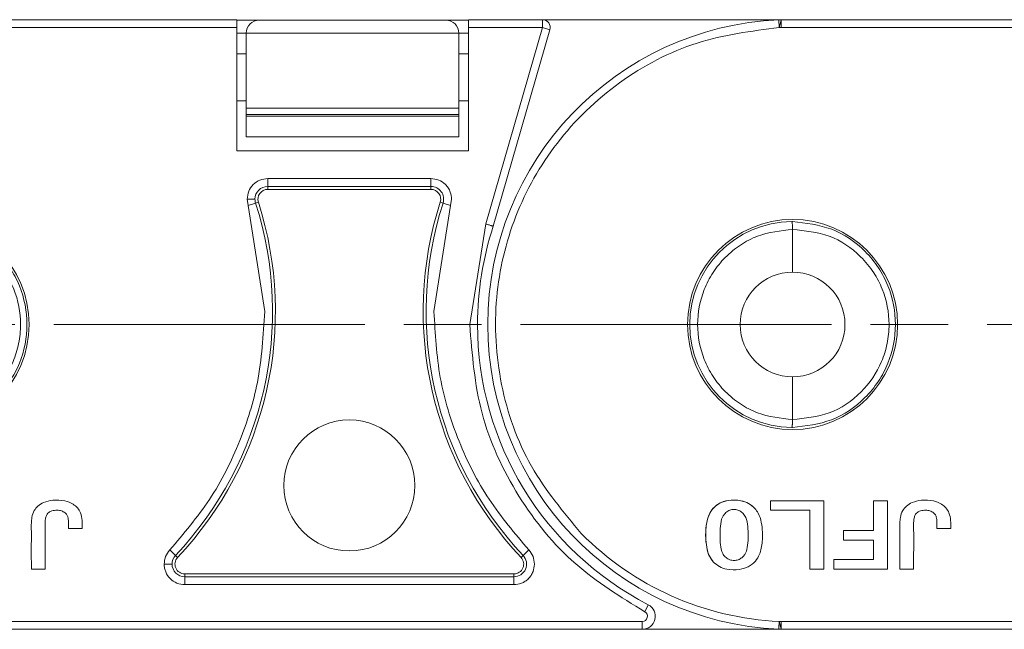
# Model space of a CAD drawing. Header units: millimetres. Extents: x 3045 to 3672, y -465 to -26.
# Tile 11 of 28: x 3317 to 3355, y -270 to -247. Entities that reach past the tile are written whole.
import ezdxf

# ---------------------------------------------------------------- set-up
doc = ezdxf.new("R2010")
doc.units = ezdxf.units.MM
doc.linetypes.add('ACAD_ISO08W100', pattern=[36, 24, -3, 6, -3])
doc.linetypes.add('CENTER', pattern=[0.6, 0.375, -0.075, 0.075, -0.075])
doc.layers.add('中心线', color=1, linetype='CENTER', lineweight=25)

msp = doc.modelspace()

# ---------------------------------------------------------------- linework, layer by layer
at = {"color": 7, "linetype": 'Continuous', "lineweight": 15}
for p, q in [((3325.256, -246.956), (3312.752, -246.956)), ((3325.256, -247.259), (3325.256, -246.956)), ((3326.126, -246.974), (3325.256, -246.974)), ((3333.326, -246.974), (3326.126, -246.974)), ((3334.197, -246.974), (3333.326, -246.974)), ((3337.048, -246.956), (3334.197, -246.956)), ((3334.197, -246.956), (3334.197, -247.259)), ((3337.048, -247.259), (3337.048, -246.956)), ((3346.252, -246.956), (3337.048, -246.956)), ((3346.167, -246.96), (3346.252, -246.956)), ((3358.756, -246.956), (3346.252, -246.956)), ((3346.255, -247.259), (3346.255, -246.978)), ((3325.256, -247.259), (3312.755, -247.259)), ((3325.256, -252.008), (3325.256, -247.259)), ((3325.256, -247.474), (3325.626, -247.474)), ((3325.626, -247.474), (3333.826, -247.474)), ((3325.626, -250.363), (3325.626, -247.474)), ((3333.826, -247.474), (3333.826, -250.363)), ((3333.826, -247.474), (3334.197, -247.474)), ((3334.197, -247.259), (3334.197, -252.008)), ((3337.048, -247.259), (3334.197, -247.259)), ((3334.863, -254.829), (3337.048, -247.259)), ((3335.152, -254.918), (3337.339, -247.343)), ((3337.339, -247.343), (3337.048, -247.259)), ((3346.255, -247.259), (3346.181, -247.259)), ((3358.756, -247.259), (3346.255, -247.259)), ((3325.626, -248.27), (3325.256, -248.27)), ((3334.197, -248.27), (3333.826, -248.27)), ((3325.256, -250.088), (3325.626, -250.088)), ((3333.826, -250.088), (3334.197, -250.088)), ((3333.826, -250.363), (3325.626, -250.363)), ((3325.626, -250.363), (3325.626, -250.613)), ((3325.626, -250.613), (3333.826, -250.613)), ((3325.626, -250.675), (3325.626, -250.613)), ((3333.826, -250.363), (3333.826, -250.613)), ((3333.826, -250.613), (3333.826, -250.675)), ((3333.826, -250.675), (3325.626, -250.675)), ((3325.626, -250.675), (3325.626, -251.474)), ((3333.826, -251.474), (3333.826, -250.675)), ((3325.626, -251.474), (3333.826, -251.474)), ((3334.197, -252.008), (3325.256, -252.008)), ((3326.452, -253.082), (3332.75, -253.082)), ((3326.452, -253.082), (3326.452, -253.384)), ((3332.75, -253.082), (3332.75, -253.384)), ((3326.452, -253.384), (3332.75, -253.384)), ((3326.452, -253.384), (3326.452, -253.496)), ((3326.452, -253.496), (3332.75, -253.496)), ((3332.75, -253.496), (3332.75, -253.384)), ((3325.697, -254.117), (3325.659, -253.875)), ((3325.985, -254.024), (3325.697, -254.117)), ((3326.092, -253.99), (3325.985, -254.024)), ((3333.217, -254.024), (3333.11, -253.99)), ((3333.505, -254.117), (3333.217, -254.024)), ((3333.543, -253.875), (3333.505, -254.117)), ((3326.337, -258.203), (3325.697, -254.117)), ((3333.505, -254.117), (3332.866, -258.203)), ((3334.244, -258.706), (3334.863, -254.829)), ((3346.699, -254.739), (3346.667, -254.739)), ((3346.699, -256.685), (3346.699, -255.042)), ((3346.699, -262.369), (3346.699, -260.727)), ((3346.667, -262.673), (3346.699, -262.673)), ((3345.845, -265.505), (3345.845, -265.866)), ((3347.9, -265.505), (3345.845, -265.505)), ((3347.9, -268.132), (3347.9, -265.505)), ((3350.358, -265.505), (3349.826, -265.505)), ((3349.826, -265.505), (3349.826, -266.653)), ((3350.358, -268.132), (3350.358, -265.505)), ((3345.845, -265.866), (3347.368, -265.866)), ((3347.368, -265.866), (3347.368, -268.132)), ((3318.765, -266.567), (3319.297, -266.567)), ((3352.265, -266.567), (3352.797, -266.567)), ((3348.66, -267.014), (3348.66, -266.653)), ((3349.826, -266.653), (3348.66, -266.653)), ((3349.826, -267.014), (3348.66, -267.014)), ((3349.826, -267.771), (3349.826, -267.014)), ((3322.677, -267.397), (3322.897, -267.605)), ((3322.897, -267.605), (3322.978, -267.682)), ((3336.224, -267.682), (3336.305, -267.605)), ((3336.525, -267.397), (3336.305, -267.605)), ((3348.284, -268.132), (3348.284, -267.771)), ((3348.284, -267.771), (3349.826, -267.771)), ((3317.336, -268.132), (3317.867, -268.132)), ((3323.253, -268.32), (3323.253, -268.432)), ((3335.949, -268.32), (3323.253, -268.32)), ((3323.253, -268.735), (3323.253, -268.432)), ((3335.949, -268.432), (3323.253, -268.432)), ((3335.949, -268.432), (3335.949, -268.32)), ((3335.949, -268.735), (3335.949, -268.432)), ((3347.368, -268.132), (3347.9, -268.132)), ((3348.284, -268.132), (3350.358, -268.132)), ((3350.836, -268.132), (3351.367, -268.132)), ((3335.949, -268.735), (3323.253, -268.735)), ((3341.132, -269.507), (3340.993, -269.777)), ((3340.902, -270.153), (3312.755, -270.153)), ((3340.902, -270.456), (3340.902, -270.153)), ((3346.255, -270.153), (3346.181, -270.152)), ((3346.255, -270.153), (3346.255, -270.434)), ((3374.402, -270.153), (3346.255, -270.153)), ((3312.76, -270.456), (3340.902, -270.456)), ((3340.902, -270.456), (3346.26, -270.456)), ((3346.243, -270.455), (3346.167, -270.452)), ((3346.255, -270.434), (3346.26, -270.456)), ((3346.26, -270.456), (3374.402, -270.456))]:
    msp.add_line(p, q, dxfattribs=at)
for centre, radius in [((3313.199, -258.706), 4.05), ((3346.699, -258.706), 4.05), ((3329.601, -264.911), 2.526)]:
    msp.add_circle(centre, radius, dxfattribs=at)
for centre, radius, start, end in [((3326.126, -247.474), 0.5, 90, 180), ((3333.326, -247.474), 0.5, 0, 90), ((3346.699, -258.706), 11.758, 92.5913, 267.4087), ((3337.048, -247.259), 0.303, 343.8973, 90), ((3326.452, -253.875), 0.49, 90, 180), ((3326.452, -253.875), 0.378, 90, 197.783), ((3332.75, -253.875), 0.49, 342.217, 90), ((3332.75, -253.875), 0.378, 342.217, 90), ((3312.957, -258.203), 13.682, 316.591, 17.783), ((3312.957, -258.203), 13.794, 316.591, 17.783), ((3326.452, -253.875), 0.49, 180, 197.783), ((3346.245, -258.203), 13.794, 162.217, 223.409), ((3346.245, -258.203), 13.682, 162.217, 223.409), ((3346.699, -258.706), 3.967, 90.4564, 269.5436), ((3346.699, -258.706), 12.152, 161.8376, 180), ((3346.699, -258.706), 2.021, 90, 270), ((3346.699, -258.706), 2.021, 270, 90), ((3346.699, -258.706), 12.152, 180, 242.734), ((3346.699, -258.706), 11.458, 224.6574, 267.4088), ((3323.253, -267.942), 0.49, 136.591, 179.9999), ((3323.253, -267.942), 0.378, 136.591, 270), ((3335.949, -267.942), 0.49, 270, 43.409), ((3335.949, -267.942), 0.378, 270, 43.409), ((3323.253, -267.942), 0.49, 179.9999, 270), ((3340.902, -269.954), 0.502, 270, 62.734), ((3340.902, -269.954), 0.199, 270, 62.734), ((3346.216, -270.429), 0.039, 318.9535, 351.9603)]:
    msp.add_arc(centre, radius, start, end, dxfattribs=at)
for points in [[(3346.181, -247.259), (3346.179, -247.22), (3346.175, -247.142), (3346.171, -247.043), (3346.168, -246.973), (3346.167, -246.964), (3346.167, -246.96)], [(3336.525, -267.397), (3336.588, -267.478), (3336.712, -267.638), (3336.732, -267.841), (3336.742, -267.942)]]:
    msp.add_open_spline(points, degree=3, dxfattribs=at)
for points, knots in [([(3346.255, -246.978), (3346.252, -246.988), (3346.247, -247.006), (3346.234, -247.055), (3346.218, -247.113), (3346.199, -247.187), (3346.187, -247.236), (3346.181, -247.259)], [0, 0, 0, 0, 0.2009574, 0.3493582, 0.5907169, 0.8011555, 1, 1, 1, 1]), ([(3346.252, -246.956), (3346.251, -246.957), (3346.248, -246.958), (3346.252, -246.971), (3346.255, -246.978)], [0, 0, 0, 0, 0.4175448, 1, 1, 1, 1]), ([(3346.181, -247.259), (3345.109, -247.397), (3342.919, -247.677), (3339.931, -249.266), (3337.514, -251.589), (3335.887, -254.474), (3335.123, -257.697), (3335.321, -261.043), (3336.436, -264.239), (3337.854, -265.931), (3338.548, -266.759)], [0, 0, 0, 0, 0.122369, 0.25, 0.377631, 0.5, 0.622369, 0.75, 0.877631, 1, 1, 1, 1]), ([(3325.659, -253.875), (3325.671, -253.771), (3325.695, -253.562), (3325.879, -253.3), (3326.141, -253.117), (3326.348, -253.094), (3326.452, -253.082)], [0, 0, 0, 0, 0.250177, 0.500521, 0.750628, 1, 1, 1, 1]), ([(3332.75, -253.082), (3332.854, -253.094), (3333.056, -253.117), (3333.28, -253.269), (3333.419, -253.437), (3333.518, -253.629), (3333.534, -253.782), (3333.543, -253.875)], [0, 0, 0, 0, 0.249471, 0.485923, 0.631324, 0.776361, 1, 1, 1, 1]), ([(3325.659, -253.875), (3325.701, -253.875), (3325.787, -253.875), (3325.887, -253.875), (3325.948, -253.875), (3325.957, -253.875), (3325.962, -253.875)], [0, 0, 0, 0, 0.270897, 0.562244, 0.789076, 1, 1, 1, 1]), ([(3313.199, -254.739), (3313.714, -254.797), (3314.744, -254.914), (3315.856, -255.683), (3316.526, -256.497), (3317.014, -257.423), (3317.265, -258.707), (3317.013, -259.991), (3316.525, -260.917), (3315.854, -261.731), (3314.742, -262.498), (3313.713, -262.615), (3313.199, -262.673)], [0, 0, 0, 0, 0.124895, 0.249768, 0.315264, 0.378872, 0.500087, 0.621291, 0.684901, 0.750407, 0.875279, 1, 1, 1, 1]), ([(3335.152, -254.918), (3335.15, -254.917), (3335.144, -254.915), (3335.101, -254.902), (3335.048, -254.886), (3334.995, -254.87), (3334.932, -254.85), (3334.886, -254.836), (3334.863, -254.829)], [0, 0, 0, 0, 0.1972311, 0.4291582, 0.558746, 0.6970864, 0.8441733, 1, 1, 1, 1]), ([(3346.699, -255.042), (3346.698, -255.01), (3346.697, -254.956), (3346.692, -254.883), (3346.689, -254.831), (3346.684, -254.788), (3346.678, -254.757), (3346.672, -254.741), (3346.668, -254.74), (3346.667, -254.739)], [0, 0, 0, 0, 0.204049, 0.340626, 0.499474, 0.615725, 0.75984, 0.920238, 1, 1, 1, 1]), ([(3346.699, -254.739), (3347.214, -254.797), (3348.244, -254.914), (3349.356, -255.683), (3350.026, -256.497), (3350.514, -257.423), (3350.765, -258.707), (3350.513, -259.991), (3350.025, -260.917), (3349.354, -261.731), (3348.242, -262.498), (3347.213, -262.615), (3346.699, -262.673)], [0, 0, 0, 0, 0.1248954, 0.2497679, 0.3152645, 0.3788719, 0.5000873, 0.6212912, 0.6849015, 0.7504066, 0.8752795, 1, 1, 1, 1]), ([(3313.199, -255.042), (3313.68, -255.09), (3314.646, -255.185), (3315.705, -255.903), (3316.333, -256.67), (3316.782, -257.531), (3316.968, -258.489), (3316.87, -259.442), (3316.584, -260.366), (3315.889, -261.385), (3314.652, -262.225), (3313.68, -262.322), (3313.199, -262.369)], [0, 0, 0, 0, 0.1251884, 0.2508559, 0.3196134, 0.3808382, 0.5000198, 0.5631423, 0.6256744, 0.7473514, 0.8750248, 1, 1, 1, 1]), ([(3346.699, -262.369), (3346.236, -262.32), (3345.526, -262.244), (3344.671, -261.785), (3344.086, -261.312), (3343.611, -260.724), (3343.17, -259.872), (3342.947, -258.706), (3343.17, -257.539), (3343.611, -256.688), (3344.086, -256.1), (3344.671, -255.626), (3345.526, -255.167), (3346.236, -255.092), (3346.699, -255.042)], [0, 0, 0, 0, 0.120094, 0.184653, 0.250509, 0.316292, 0.380636, 0.5, 0.619364, 0.683708, 0.749491, 0.815347, 0.879906, 1, 1, 1, 1]), ([(3346.699, -255.042), (3347.18, -255.09), (3348.146, -255.185), (3349.205, -255.903), (3349.833, -256.67), (3350.282, -257.531), (3350.468, -258.489), (3350.37, -259.442), (3350.084, -260.366), (3349.389, -261.385), (3348.152, -262.225), (3347.18, -262.322), (3346.699, -262.369)], [0, 0, 0, 0, 0.1251884, 0.2508559, 0.3196134, 0.3808382, 0.5000198, 0.5631423, 0.6256744, 0.7473514, 0.8750248, 1, 1, 1, 1]), ([(3322.677, -267.397), (3323.212, -266.767), (3324.301, -265.487), (3325.41, -263.273), (3326.183, -260.824), (3326.283, -259.122), (3326.337, -258.203)], [0, 0, 0, 0, 0.244254, 0.496621, 0.728157, 1, 1, 1, 1]), ([(3332.866, -258.203), (3332.913, -259.058), (3333.007, -260.769), (3333.766, -263.221), (3334.906, -265.491), (3335.988, -266.765), (3336.525, -267.397)], [0, 0, 0, 0, 0.252852, 0.506156, 0.754853, 1, 1, 1, 1]), ([(3340.993, -269.777), (3340.069, -269.209), (3338.169, -268.041), (3336.008, -265.37), (3334.523, -262.185), (3334.337, -259.86), (3334.244, -258.706)], [0, 0, 0, 0, 0.237855, 0.488911, 0.746343, 1, 1, 1, 1]), ([(3334.244, -258.706), (3334.287, -258.706), (3334.376, -258.706), (3334.478, -258.706), (3334.537, -258.706), (3334.544, -258.706), (3334.547, -258.706)], [0, 0, 0, 0, 0.270259, 0.562427, 0.789735, 1, 1, 1, 1]), ([(3346.667, -262.673), (3346.669, -262.672), (3346.673, -262.669), (3346.68, -262.645), (3346.686, -262.606), (3346.692, -262.549), (3346.697, -262.472), (3346.698, -262.404), (3346.699, -262.369)], [0, 0, 0, 0, 0.1177988, 0.2924062, 0.4522723, 0.5724292, 0.7830569, 1, 1, 1, 1]), ([(3319.297, -266.567), (3319.299, -266.466), (3319.304, -266.263), (3319.254, -265.986), (3319.125, -265.766), (3318.918, -265.603), (3318.595, -265.476), (3318.198, -265.462), (3317.837, -265.541), (3317.589, -265.689), (3317.427, -265.889), (3317.351, -266.122), (3317.332, -266.363), (3317.337, -266.662), (3317.334, -267.252), (3317.335, -267.767), (3317.336, -268.132)], [0, 0, 0, 0, 0.060966, 0.122555, 0.166943, 0.211374, 0.27887, 0.373201, 0.446631, 0.499185, 0.54401, 0.599254, 0.643956, 0.689261, 0.779896, 1, 1, 1, 1]), ([(3345.242, -265.794), (3345.166, -265.725), (3345.012, -265.586), (3344.657, -265.472), (3344.277, -265.462), (3343.899, -265.566), (3343.629, -265.769), (3343.474, -266.027), (3343.398, -266.28), (3343.353, -266.568), (3343.343, -266.909), (3343.376, -267.289), (3343.463, -267.621), (3343.587, -267.786), (3343.635, -267.85)], [0, 0, 0, 0, 0.077726, 0.155352, 0.276594, 0.36227, 0.448522, 0.525591, 0.586453, 0.64883, 0.745829, 0.844558, 0.939133, 1, 1, 1, 1]), ([(3352.797, -266.567), (3352.799, -266.466), (3352.804, -266.263), (3352.754, -265.986), (3352.625, -265.766), (3352.418, -265.603), (3352.095, -265.476), (3351.698, -265.462), (3351.337, -265.541), (3351.089, -265.689), (3350.927, -265.889), (3350.851, -266.122), (3350.832, -266.363), (3350.837, -266.662), (3350.834, -267.252), (3350.835, -267.767), (3350.836, -268.132)], [0, 0, 0, 0, 0.060966, 0.122555, 0.166943, 0.211374, 0.27887, 0.373201, 0.446631, 0.499185, 0.54401, 0.599254, 0.643956, 0.689261, 0.779896, 1, 1, 1, 1]), ([(3343.635, -267.85), (3343.581, -267.776), (3343.439, -267.581), (3343.327, -267.015), (3343.332, -266.418), (3343.529, -265.901), (3343.75, -265.661), (3344.062, -265.504), (3344.439, -265.458), (3344.824, -265.507), (3345.096, -265.649), (3345.207, -265.759), (3345.242, -265.794)], [0, 0, 0, 0, 0.068925, 0.181835, 0.429589, 0.512717, 0.596699, 0.671038, 0.773392, 0.880953, 0.962175, 1, 1, 1, 1]), ([(3343.635, -267.85), (3343.711, -267.919), (3343.864, -268.056), (3344.221, -268.167), (3344.607, -268.174), (3344.994, -268.064), (3345.271, -267.854), (3345.424, -267.587), (3345.497, -267.327), (3345.536, -267.039), (3345.542, -266.705), (3345.505, -266.334), (3345.412, -266.014), (3345.289, -265.854), (3345.242, -265.794)], [0, 0, 0, 0, 0.077118, 0.154064, 0.277592, 0.365915, 0.454804, 0.533143, 0.595307, 0.659002, 0.75277, 0.848192, 0.942337, 1, 1, 1, 1]), ([(3344.82, -267.621), (3344.843, -267.588), (3344.926, -267.47), (3344.992, -267.078), (3344.994, -266.618), (3344.934, -266.192), (3344.803, -265.991), (3344.668, -265.888), (3344.513, -265.833), (3344.351, -265.834), (3344.187, -265.893), (3344.104, -265.978), (3344.059, -266.024)], [0, 0, 0, 0, 0.047136, 0.170596, 0.457333, 0.600622, 0.668644, 0.736207, 0.798456, 0.860666, 0.924302, 1, 1, 1, 1]), ([(3317.867, -268.132), (3317.867, -268.031), (3317.866, -267.526), (3317.878, -266.909), (3317.859, -266.341), (3317.888, -266.14), (3317.935, -266.024), (3318.018, -265.94), (3318.152, -265.878), (3318.318, -265.86), (3318.5, -265.876), (3318.592, -265.936), (3318.638, -265.966)], [0, 0, 0, 0, 0.10516, 0.525798, 0.642954, 0.69438, 0.736747, 0.770674, 0.814759, 0.886948, 0.943322, 1, 1, 1, 1]), ([(3318.638, -265.966), (3318.657, -265.984), (3318.703, -266.028), (3318.755, -266.149), (3318.769, -266.335), (3318.767, -266.483), (3318.765, -266.567)], [0, 0, 0, 0, 0.120772, 0.299416, 0.603738, 1, 1, 1, 1]), ([(3344.059, -266.024), (3344.036, -266.06), (3343.947, -266.196), (3343.895, -266.605), (3343.894, -267.071), (3343.957, -267.489), (3344.096, -267.672), (3344.233, -267.768), (3344.394, -267.809), (3344.561, -267.794), (3344.708, -267.729), (3344.784, -267.655), (3344.82, -267.621)], [0, 0, 0, 0, 0.049968, 0.193018, 0.475404, 0.617015, 0.680621, 0.743737, 0.81298, 0.874323, 0.941059, 1, 1, 1, 1]), ([(3351.367, -268.132), (3351.367, -268.031), (3351.366, -267.526), (3351.378, -266.909), (3351.359, -266.341), (3351.388, -266.14), (3351.435, -266.024), (3351.518, -265.94), (3351.652, -265.878), (3351.818, -265.86), (3352, -265.876), (3352.092, -265.936), (3352.138, -265.966)], [0, 0, 0, 0, 0.10516, 0.525798, 0.642954, 0.69438, 0.736747, 0.770674, 0.814759, 0.886948, 0.943322, 1, 1, 1, 1]), ([(3352.138, -265.966), (3352.157, -265.984), (3352.203, -266.028), (3352.255, -266.149), (3352.269, -266.335), (3352.267, -266.483), (3352.265, -266.567)], [0, 0, 0, 0, 0.120772, 0.299416, 0.603738, 1, 1, 1, 1]), ([(3322.46, -267.942), (3322.47, -267.84), (3322.489, -267.638), (3322.615, -267.477), (3322.677, -267.397)], [0, 0, 0, 0, 0.502524, 1, 1, 1, 1]), ([(3323.253, -268.735), (3323.149, -268.723), (3322.941, -268.7), (3322.676, -268.516), (3322.531, -268.295), (3322.468, -268.097), (3322.462, -267.993), (3322.46, -267.942)], [0, 0, 0, 0, 0.249007, 0.500519, 0.750159, 0.87592, 1, 1, 1, 1]), ([(3322.46, -267.942), (3322.501, -267.942), (3322.588, -267.942), (3322.687, -267.942), (3322.748, -267.942), (3322.758, -267.942), (3322.763, -267.942)], [0, 0, 0, 0, 0.270872, 0.562222, 0.789066, 1, 1, 1, 1]), ([(3336.742, -267.942), (3336.732, -268.042), (3336.715, -268.196), (3336.616, -268.38), (3336.514, -268.506), (3336.388, -268.609), (3336.203, -268.708), (3336.049, -268.724), (3335.949, -268.735)], [0, 0, 0, 0, 0.239443, 0.3695055, 0.4999998, 0.6300625, 0.760557, 1, 1, 1, 1]), ([(3346.181, -270.152), (3346.179, -270.19), (3346.176, -270.248), (3346.173, -270.318), (3346.171, -270.366), (3346.169, -270.405), (3346.167, -270.442), (3346.167, -270.448), (3346.167, -270.452)], [0, 0, 0, 0, 0.2394117, 0.368304, 0.4999408, 0.6315863, 0.7605035, 1, 1, 1, 1]), ([(3346.181, -270.152), (3346.188, -270.182), (3346.203, -270.241), (3346.225, -270.323), (3346.244, -270.392), (3346.251, -270.42), (3346.255, -270.434)], [0, 0, 0, 0, 0.244694, 0.499967, 0.74569, 1, 1, 1, 1])]:
    msp.add_open_spline(points, degree=3, knots=knots, dxfattribs=at)
at = {"layer": '中心线', "linetype": 'ACAD_ISO08W100', "lineweight": 13, "ltscale": 0.5}
msp.add_line((3246.199, -258.706), (3607.905, -258.706), dxfattribs=at)

doc.saveas('drawing.dxf')
